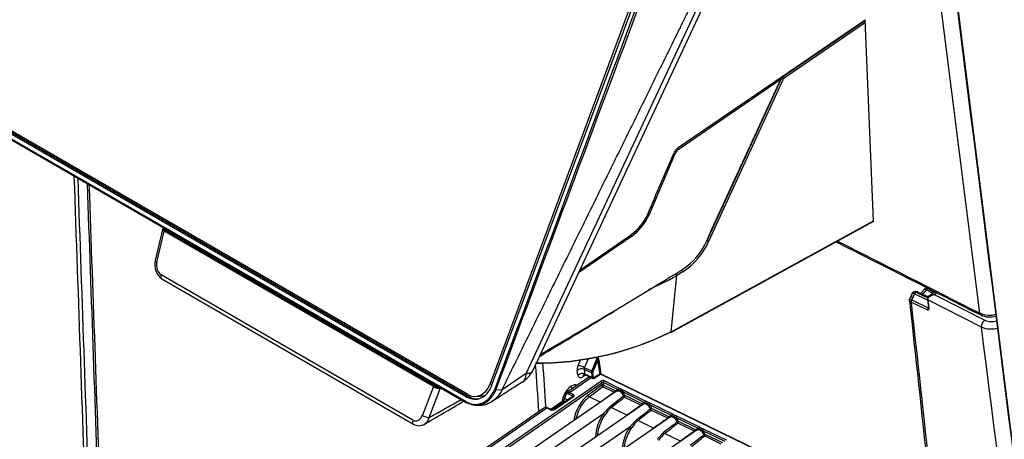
# Model space of a CAD drawing. Header units: millimetres. Extents: x 0 to 592, y 0 to 418.
# Tile 33 of 44: x 434 to 473, y 155 to 171. Entities that reach past the tile are written whole.
import ezdxf

# ---------------------------------------------------------------- set-up
doc = ezdxf.new("R2010")
doc.units = ezdxf.units.MM
doc.layers.add('140.967_BW4NEO_C', color=7, linetype='Continuous')
doc.layers.add('Standard', color=7, linetype='Continuous')

# ---------------------------------------------------------------- blocks, each defined once
blk = doc.blocks.new('SE3')
at = {"layer": '140.967_BW4NEO_C', "color": 7, "linetype": 'Continuous'}
for p, q in [((463.576, 186.081), (452.789, 157.056)), ((452.866, 157.003), (463.653, 186.028)), ((470.055, 181.775), (476.059, 133.943)), ((451.862, 156.374), (414.593, 177.89)), ((414.606, 178.085), (451.891, 156.559)), ((451.922, 156.661), (414.638, 178.187)), ((414.705, 178.096), (451.99, 156.569)), ((414.644, 177.832), (451.876, 156.336)), ((454.489, 157.596), (461.778, 173.162)), ((454.226, 157.496), (461.381, 172.773)), ((460.241, 166.421), (467.629, 171.478)), ((464.366, 169.221), (467.639, 171.462)), ((467.641, 171.363), (464.507, 169.218)), ((467.636, 171.479), (467.635, 171.478)), ((467.962, 163.516), (467.636, 171.476)), ((460.244, 166.35), (464.314, 169.135)), ((464.314, 169.135), (461.359, 162.709)), ((464.408, 169.151), (461.444, 162.706)), ((461.576, 163.193), (464.33, 169.182)), ((464.351, 169.234), (464.366, 169.221)), ((464.507, 169.218), (464.408, 169.151)), ((459.1, 163.796), (460.139, 166.218)), ((460.245, 166.35), (460.197, 166.381)), ((459.1, 163.796), (459.05, 163.823)), ((459.951, 159.118), (467.949, 163.499)), ((459.963, 159.142), (467.962, 163.523)), ((439.852, 163.189), (439.568, 161.953)), ((439.633, 161.898), (439.914, 163.123)), ((450.769, 156.903), (439.86, 163.201)), ((450.805, 156.907), (439.878, 163.216)), ((450.564, 156.974), (439.914, 163.123)), ((461.366, 162.737), (461.576, 163.193)), ((458.392, 162.911), (456.303, 161.469)), ((456.354, 161.579), (458.388, 162.982)), ((458.392, 162.911), (458.337, 162.947)), ((449.747, 155.647), (439.799, 161.39)), ((439.829, 161.228), (449.777, 155.484)), ((459.963, 159.142), (460.182, 161.359)), ((460.425, 161.509), (460.182, 161.359)), ((470.297, 160.649), (470.072, 160.798)), ((469.432, 160.531), (469.395, 160.458)), ((469.48, 160.638), (469.433, 160.532)), ((469.517, 160.499), (469.471, 160.408)), ((469.471, 160.408), (470.125, 160.089)), ((469.588, 160.641), (469.517, 160.499)), ((470.102, 160.39), (469.588, 160.641)), ((469.641, 160.701), (469.662, 160.712)), ((469.691, 160.682), (469.641, 160.701)), ((469.662, 160.712), (469.706, 160.69)), ((469.691, 160.682), (469.706, 160.69)), ((469.691, 160.682), (470.114, 160.476)), ((469.706, 160.69), (470.119, 160.486)), ((469.729, 160.703), (470.135, 160.52)), ((470.099, 160.416), (470.136, 160.081)), ((470.113, 160.399), (470.15, 160.064)), ((472.23, 159.329), (470.113, 160.399)), ((470.395, 160.719), (470.136, 160.534)), ((470.359, 160.611), (470.463, 160.685)), ((470.359, 160.611), (472.36, 159.601)), ((470.103, 159.99), (469.449, 160.309)), ((470.133, 160.064), (470.136, 160.07)), ((470.136, 160.068), (470.134, 160.063)), ((470.141, 160.083), (470.145, 160.1)), ((456.378, 158.043), (456.283, 157.814)), ((456.54, 157.717), (456.691, 158.083)), ((456.821, 157.581), (457.034, 158.097)), ((456.95, 158.137), (457.034, 158.097)), ((456.81, 157.512), (456.528, 157.649)), ((456.528, 157.649), (456.555, 157.47)), ((456.821, 157.581), (456.54, 157.717)), ((457.055, 158.005), (456.872, 157.561)), ((457.055, 158.005), (457.139, 157.462)), ((457.196, 157.459), (457.111, 158.013)), ((454.226, 157.496), (453.276, 156.847)), ((456.731, 157.362), (455.814, 156.73)), ((455.948, 156.743), (456.799, 157.329)), ((456.278, 157.431), (456.25, 157.61)), ((456.586, 157.432), (456.469, 157.356)), ((456.838, 157.333), (456.555, 157.47)), ((456.576, 157.437), (456.865, 157.297)), ((456.81, 157.512), (456.838, 157.333)), ((456.893, 157.341), (456.866, 157.52)), ((456.923, 157.308), (457.13, 157.443)), ((457.139, 157.462), (456.931, 157.326)), ((470.39, 151.067), (457.196, 157.459)), ((457.204, 157.446), (470.391, 151.058)), ((446.253, 149.672), (457.18, 157.19)), ((446.299, 149.603), (457.226, 157.121)), ((450.564, 156.974), (450.127, 155.839)), ((450.394, 155.753), (450.847, 156.928)), ((452.889, 157.065), (452.789, 157.056)), ((456.077, 156.911), (455.952, 156.972)), ((456.67, 156.631), (457.219, 157.047)), ((456.718, 156.563), (457.254, 156.969)), ((457.219, 157.047), (457.226, 157.121)), ((457.219, 157.047), (457.22, 157.038)), ((457.711, 156.748), (457.254, 156.969)), ((457.283, 157.131), (457.275, 157.045)), ((457.275, 157.045), (457.275, 157.042)), ((457.275, 157.042), (457.764, 156.806)), ((457.867, 156.848), (457.283, 157.131)), ((457.321, 157.198), (457.905, 156.915)), ((457.819, 156.803), (446.898, 149.288)), ((451.891, 156.559), (451.99, 156.569)), ((452.248, 156.584), (452.42, 156.599)), ((453.034, 156.859), (453.276, 156.847)), ((456.069, 156.575), (455.361, 156.088)), ((456.103, 156.574), (455.395, 156.087)), ((455.766, 156.632), (455.75, 156.531)), ((455.771, 156.506), (455.786, 156.607)), ((455.771, 156.506), (455.885, 156.448)), ((456.052, 156.607), (455.91, 156.678)), ((455.948, 156.743), (456.091, 156.672)), ((456.052, 156.607), (456.045, 156.558)), ((457.155, 156.351), (456.718, 156.563)), ((457.495, 156.579), (457.496, 156.595)), ((457.514, 156.592), (457.515, 156.609)), ((457.555, 156.621), (457.552, 156.635)), ((457.764, 156.806), (457.756, 156.787)), ((458.924, 156.336), (458.045, 156.762)), ((458.083, 156.829), (458.962, 156.403)), ((458.769, 156.236), (458.108, 156.556)), ((458.127, 156.63), (458.126, 156.607)), ((458.127, 156.63), (458.822, 156.294)), ((454.968, 156.148), (445.42, 149.579)), ((445.533, 149.577), (455.052, 156.127)), ((458.877, 156.291), (447.956, 148.776)), ((452.224, 156.233), (452.359, 156.227)), ((455.197, 156.057), (455.052, 156.127)), ((455.223, 156.062), (455.077, 156.132)), ((455.673, 156.397), (455.201, 156.073)), ((455.227, 156.067), (455.707, 156.397)), ((455.766, 156.367), (455.707, 156.397)), ((457.289, 155.913), (457.545, 156.189)), ((458.212, 155.839), (457.589, 156.141)), ((458.813, 156.275), (458.822, 156.294)), ((459.981, 155.824), (459.102, 156.25)), ((459.14, 156.317), (460.019, 155.891)), ((459.184, 156.118), (459.183, 156.095)), ((459.184, 156.118), (459.879, 155.782)), ((447.358, 149.08), (457.289, 155.913)), ((459.934, 155.779), (449.013, 148.264)), ((455.227, 156.067), (455.272, 156.046)), ((459.826, 155.724), (459.165, 156.044)), ((459.871, 155.763), (459.879, 155.782)), ((461.039, 155.312), (460.159, 155.738)), ((460.198, 155.805), (461.077, 155.379)), ((448.415, 148.568), (458.346, 155.401)), ((458.346, 155.401), (458.602, 155.677)), ((459.27, 155.327), (458.646, 155.629)), ((460.884, 155.212), (460.223, 155.532)), ((460.242, 155.606), (460.241, 155.584)), ((460.242, 155.606), (460.937, 155.27)), ((460.992, 155.267), (450.071, 147.752)), ((459.403, 154.889), (459.659, 155.164)), ((460.327, 154.814), (459.703, 155.117)), ((460.928, 155.251), (460.937, 155.27)), ((462.096, 154.8), (461.217, 155.226)), ((461.255, 155.293), (462.134, 154.867)), ((461.941, 154.7), (461.28, 155.02)), ((461.299, 155.094), (461.298, 155.072)), ((461.299, 155.094), (461.994, 154.758))]:
    blk.add_line(p, q, dxfattribs=at)
for centre, radius, start, end in [((467.631, 171.475), 0.00465, 3.0691, 33.9256), ((464.434, 169.33), 0.181, 234.6536, 261.5451), ((460.524, 166.026), 0.486, 125.6715, 156.852), ((460.428, 166.094), 0.314, 125.7205, 156.7943), ((457.241, 164.566), 1.955, 305.9058, 336.7832), ((457.142, 164.636), 2.13, 305.9194, 336.7696), ((439.794, 163.294), 0.115, 305.5308, 317.1537), ((458.985, 163.787), 2.607, 303.5328, 335.5833), ((458.862, 163.874), 2.834, 303.4581, 335.6586), ((461.471, 162.885), 0.181, 234.6377, 261.5299), ((440.235, 161.784), 0.688, 165.7361, 233.9174), ((322.156, 386.785), 264.236, 300.87682, 301.5525), ((454.291, 171.837), 12.02, 293.4753, 299.3442), ((469.73, 161.023), 0.321, 315.337, 337.202), ((469.673, 161.07), 0.392, 334.1446, 335.1177), ((469.863, 160.921), 0.242, 329.6744, 345.8158), ((468.191, 157.8), 3.607, 53.2126, 58.0773), ((469.513, 160.398), 0.132, 153.305, 185.6898), ((469.626, 160.321), 0.178, 150.7342, 183.9013), ((469.629, 160.566), 0.168, 128.6733, 160.3695), ((469.63, 160.524), 0.206, 67.7715, 106.9366), ((469.75, 160.552), 0.185, 126.2486, 151.3039), ((469.688, 160.65), 0.0669, 52.7321, 113.3594), ((461.075, 141.78), 20.774, 64.1904, 65.4966), ((470.288, 160.436), 0.19, 180.3682, 186.2262), ((322.156, 386.785), 264.236, 300.13395, 300.87682), ((470.296, 159.998), 0.193, 152.1527, 182.6597), ((470.087, 160.075), 0.0491, 351.9747, 7.0071), ((470.07, 160.054), 0.08, 353.1941, 6.8291), ((245.992, 507.274), 406.764, 300.87936, 301.36872), ((472.539, 160.726), 0.931, 245.9878, 287.9279), ((472.56, 160.582), 0.856, 245.2176, 286.3673), ((472.623, 160.179), 0.635, 245.5962, 289.0583), ((472.602, 160.173), 0.922, 246.1593, 288.4317), ((454.623, 169.952), 12.057, 269.883, 296.0696), ((454.625, 170.062), 12.156, 269.8807, 296.0505), ((456.655, 157.662), 0.128, 154.513, 185.6619), ((453.43, 158.162), 1.201, 302.1892, 331.7934), ((456.945, 157.526), 0.136, 156.215, 185.6514), ((456.885, 157.363), 0.0668, 245.9387, 304.8159), ((457.17, 157.365), 0.0874, 67.2151, 116.8114), ((457.164, 157.392), 0.0738, 64.4449, 110.043), ((450.779, 156.97), 0.0679, 260.8833, 292.3552), ((580.799, -41.049), 235.247, 122.59532, 122.94645), ((453.042, 156.962), 0.103, 236.5391, 265.502), ((457.246, 156.975), 0.0761, 67.0895, 110.2636), ((457.353, 157.061), 0.135, 189.7914, 222.8519), ((457.261, 157.082), 0.0526, 66.3069, 132.8483), ((457.107, 157.051), 0.169, 330.9256, 357.0277), ((458.96, 158.868), 2.219, 241.6071, 246.7227), ((455.528, 156.57), 0.225, 309.8971, 350.0888), ((455.592, 156.538), 0.182, 309.1309, 349.8511), ((457.679, 156.829), 0.0876, 291.6178, 331.018), ((457.777, 156.436), 0.421, 50.5764, 77.7307), ((458.052, 156.602), 0.0259, 2.9571, 20.2379), ((458.193, 156.642), 0.121, 198.6087, 225.3704), ((457.967, 156.633), 0.16, 331.0499, 350.7191), ((245.992, 507.274), 406.764, 300.1297, 300.38941), ((322.156, 386.785), 264.236, 299.03317, 299.34652), ((457.818, 155.366), 1.187, 123.9504, 126.8918), ((458.396, 155.223), 1.223, 131.3351, 148.4861), ((458.736, 156.317), 0.0876, 291.6178, 331.0147), ((458.834, 155.924), 0.421, 50.5765, 77.7305), ((460.017, 158.356), 2.219, 241.6071, 246.7227), ((459.11, 156.09), 0.0259, 2.9574, 20.2417), ((459.25, 156.13), 0.121, 198.6107, 225.3708), ((459.025, 156.121), 0.16, 331.0498, 350.7179), ((455.287, 156.272), 0.219, 253.4264, 286.5446), ((458.875, 154.854), 1.187, 123.9504, 126.8918), ((459.794, 155.805), 0.0876, 291.6179, 331.0114), ((459.892, 155.412), 0.421, 50.5766, 77.7304), ((461.075, 157.844), 2.219, 241.6071, 246.7228), ((449.989, 155.852), 0.424, 240.0668, 300.9933), ((459.453, 154.711), 1.223, 131.3351, 148.4861), ((459.933, 154.342), 1.187, 123.9504, 126.8918), ((460.167, 155.578), 0.0259, 2.9577, 20.2455), ((460.308, 155.618), 0.121, 198.6128, 225.3712), ((460.082, 155.609), 0.16, 331.0497, 350.7166), ((460.949, 154.9), 0.421, 50.5767, 77.7302), ((462.132, 157.332), 2.219, 241.6071, 246.7228), ((460.51, 154.199), 1.223, 131.3351, 148.4861), ((460.851, 155.293), 0.0876, 291.618, 331.0081), ((461.225, 155.066), 0.0259, 2.958, 20.2493), ((461.365, 155.106), 0.121, 198.6149, 225.3716), ((461.14, 155.097), 0.16, 331.0496, 350.7153)]:
    blk.add_arc(centre, radius, start, end, dxfattribs=at)
for centre, major_axis, ratio, start_param, end_param in [((464.259, 169.174), (-0.0889, -0.0276), 0.642549, 2.017708, 3.572278), ((464.367, 169.18), (0.0385, 0.046), 0.536679, 1.014114, 1.447399), ((464.367, 169.18), (0.0339, -0.0495), 0.474306, 0.664975, 2.191032), ((440.043, 163.129), (0.191, -0.062), 0.283738, 2.921276, 4.066456), ((440.05, 163.16), (-0.207, -0.035), 0.6248, 5.350414, 5.58355), ((460.383, 161.539), (0.0315, -0.051), 0.518134, 0.688212, 2.338689), ((460.37, 161.652), (-0.0421, 0.0681), 0.518134, 2.471115, 3.829802), ((439.929, 161.401), (0.1, 0.173), 0.57735, 1.953023, 3.141593), ((460.14, 161.388), (0.0315, -0.051), 0.518134, 0.688211, 2.338689), ((470.095, 160.652), (0.137, -0.146), 0.524935, 2.230279, 3.143371), ((470.209, 160.818), (0.183, -0.08), 0.03423, 3.140734, 4.074359), ((469.527, 160.373), (-0.053, -0.108), 0.547684, 4.656468, 5.585631), ((470.138, 160.436), (0.04, 0.0002), 0.577644, 2.457908, 3.178652), ((470.138, 160.436), (0.04, 0.0002), 0.577644, 3.178652, 3.990793), ((470.139, 160.42), (0.0398, 0.0044), 0.652301, 3.150897, 3.926284), ((470.139, 160.42), (0.0398, 0.0044), 0.652301, 2.393472, 2.72782), ((470.207, 160.523), (-0.067, -0.145), 0.515612, -0.831017, -0.705416), ((470.238, 160.508), (-0.085, -0.181), 0.52005, -0.827635, -0.702067), ((470.106, 160.1), (-0.0357, 0.0181), 0.056019, -4.133405, -3.712674), ((470.176, 160.066), (0.0397, -0.0051), 0.75396, 3.037341, 4.096175), ((470.176, 160.085), (0.0398, 0.0044), 0.65229, 3.141596, 3.927171), ((472.291, 159.983), (0.09, 0.178), 0.538399, 2.459587, 3.153807), ((472.36, 159.437), (0.09, 0.179), 0.537512, 0.754148, 2.45895), ((459.922, 159.171), (-0.0288, 0.0526), 0.561987, 2.368988, 3.141582), ((459.922, 159.171), (-0.0288, 0.0526), 0.561987, 3.141582, 3.858151), ((457.012, 158.101), (0.0174, 0.036), 0.524834, 4.846935, 5.632334), ((457.05, 158.042), (0.0451, -0.084), 0.513482, 0.966341, 2.524606), ((456.444, 157.781), (-0.135, -0.268), 0.533867, 4.855898, 5.641296), ((456.401, 157.534), (0.198, 0.03), 0.677191, 0.776634, 2.329708), ((456.434, 157.738), (0.185, -0.076), 0.12075, 1.015471, 2.573736), ((457.085, 157.99), (0.0395, 0.0061), 0.677191, 0.776634, 2.329708), ((456.429, 157.354), (0.198, 0.03), 0.677191, 0.776634, 2.329708), ((456.472, 157.602), (0.135, 0.268), 0.533867, 2.499704, 3.88724), ((456.62, 157.28), (0.109, -0.167), 0.621246, 3.140007, 3.891153), ((456.835, 157.535), (-0.0395, -0.0061), 0.677191, 0.776634, 2.329708), ((456.842, 157.576), (-0.037, 0.0152), 0.12075, 1.015471, 2.573736), ((456.863, 157.356), (-0.0395, -0.0061), 0.677191, 0.776634, 2.329708), ((456.904, 157.554), (-0.0271, -0.0536), 0.533867, 4.855898, 5.641296), ((456.901, 157.341), (-0.0219, 0.0335), 0.621246, 3.141851, 3.891153), ((457.109, 157.477), (-0.0219, 0.0335), 0.621246, 3.141593, 3.891153), ((457.221, 157.482), (0.0174, 0.036), 0.524834, 2.490741, 3.141593), ((450.692, 156.98), (-0.191, 0.062), 0.284958, 0.927826, 2.07301), ((450.704, 157.009), (0.216, 0.032), 0.575764, -1.16636, -0.933221), ((452.172, 157.481), (-0.086, 1.009), 0.757575, 2.6562, 4.155822), ((452.172, 157.481), (-0.076, 0.897), 0.757575, 2.6562, 4.155822), ((457.254, 157.164), (-0.093, -0.0024), 0.499148, 3.907148, 5.631119), ((457.18, 157.141), (0.034, -0.0494), 0.625473, 0.772693, 2.308583), ((457.25, 157.03), (0.0399, 0.0025), 0.356393, 0.860081, 2.388748), ((457.321, 157.149), (-0.0261, -0.054), 0.524656, 3.886885, 5.300602), ((457.905, 156.866), (-0.0261, -0.054), 0.524656, 3.886885, 5.306032), ((452.91, 157.528), (-1.05, -0.849), 0.573278, 0.217037, 0.629794), ((452.861, 157.54), (-0.953, -0.77), 0.573357, 0.702493, 0.907349), ((455.809, 156.522), (0.0593, -0.0092), 0.456459, 3.141593, 4.078319), ((455.825, 156.623), (0.0593, -0.0092), 0.456459, 3.141593, 4.078319), ((455.825, 156.623), (0.0593, -0.0092), 0.456459, 2.524976, 3.141593), ((455.892, 156.552), (0.052, -0.132), 0.712222, 2.471041, 4.024115), ((455.948, 156.694), (-0.0268, -0.0537), 0.533745, 3.89309, 5.271674), ((456.091, 156.623), (-0.0268, -0.0537), 0.533745, 3.89309, 5.271674), ((456.103, 156.525), (0.034, -0.0494), 0.625473, 2.308583, 3.141593), ((456.011, 156.619), (-0.121, -0.002), 0.57707, 2.426485, 3.979828), ((456.729, 155.842), (0.4, 0.895), 0.544626, 0.780856, 2.042787), ((456.716, 156.61), (0.0362, -0.0478), 0.595358, 3.88649, 5.422428), ((455.816, 155.071), (3.807, 2.865), 0.049278, 1.012875, 1.174396), ((455.814, 155.119), (3.805, 2.818), 0.039824, -1.128247, -0.963204), ((455.816, 155.071), (3.807, 2.865), 0.049278, -1.12379, -0.962239), ((457.734, 156.788), (-0.0273, 0.0292), 0.416042, 3.46656, 4.296943), ((457.931, 156.569), (0.128, -0.264), 0.708237, 2.829149, 3.367509), ((457.739, 156.793), (-0.0278, 0.0287), 0.687797, 3.333078, 4.491316), ((458.083, 156.78), (-0.0261, -0.054), 0.524656, 3.886885, 5.306821), ((457.926, 156.572), (-0.128, 0.263), 0.708237, 4.591051, 5.129791), ((458.102, 156.618), (-0.0373, -0.0143), 0.086386, 3.932362, 5.412395), ((458.104, 156.609), (0.0398, 0.0039), 0.105275, 4.006345, 5.290737), ((455.052, 156.078), (-0.0259, -0.0541), 0.520468, 3.141593, 3.884115), ((455.395, 156.038), (0.034, -0.0494), 0.625473, 2.308583, 3.141593), ((455.707, 156.348), (0.034, -0.0494), 0.625473, 2.308314, 3.141593), ((457.153, 156.398), (-0.0351, 0.0487), 0.581916, -3.988461, -3.885867), ((457.587, 156.188), (-0.0372, 0.0471), 0.606555, 1.118718, 2.268426), ((456.873, 154.559), (3.807, 2.865), 0.049278, 1.012794, 1.174396), ((456.871, 154.607), (3.805, 2.818), 0.039824, -1.128247, -0.963124), ((458.791, 156.276), (-0.0273, 0.0292), 0.416004, 3.466393, 4.296939), ((458.989, 156.057), (0.128, -0.264), 0.708237, 2.829147, 3.367423), ((458.796, 156.281), (-0.0278, 0.0287), 0.68781, 3.332933, 4.491397), ((458.962, 156.354), (-0.0261, -0.054), 0.524656, 3.886885, 5.306029), ((459.14, 156.268), (-0.0261, -0.054), 0.524656, 3.886885, 5.306819), ((458.984, 156.06), (-0.128, 0.263), 0.708237, 4.591137, 5.129792), ((459.159, 156.106), (-0.0373, -0.0143), 0.086324, 3.932356, 5.412379), ((459.161, 156.097), (0.0398, 0.0039), 0.105362, 4.006379, 5.290696), ((450.257, 155.85), (0.187, -0.072), 0.352679, 4.085056, 5.663777), ((455.304, 156.133), (-0.14, -0.042), 0.55163, 0.547125, 2.100468), ((455.197, 156.008), (-0.0259, -0.0541), 0.520468, 3.141593, 3.884115), ((455.227, 156.018), (0.034, -0.0494), 0.625473, 2.308314, 2.842605), ((455.197, 156.008), (-0.0259, -0.0541), 0.520468, 3.098766, 3.141593), ((455.395, 156.038), (0.034, -0.0494), 0.625473, 3.141593, 3.827062), ((457.606, 155.418), (0.414, 0.888), 0.534822, 1.243268, 2.310239), ((457.335, 155.892), (-0.049, 0.0346), 0.271665, 0.589241, 2.14477), ((458.21, 155.886), (-0.0351, 0.0487), 0.581916, -3.988461, -3.885867), ((456.873, 154.559), (3.807, 2.865), 0.049278, -1.12379, -0.962159), ((457.93, 154.047), (3.807, 2.865), 0.049278, 1.012714, 1.174396), ((459.848, 155.764), (-0.0273, 0.0292), 0.415966, 3.466226, 4.296935), ((460.046, 155.545), (0.128, -0.264), 0.708237, 2.829145, 3.367338), ((459.854, 155.769), (-0.0278, 0.0287), 0.687824, 3.332789, 4.491477), ((460.019, 155.842), (-0.0261, -0.054), 0.524656, 3.886885, 5.306026), ((460.198, 155.756), (-0.0261, -0.054), 0.524656, 3.886885, 5.306817), ((460.041, 155.548), (-0.128, 0.263), 0.708237, 4.591224, 5.129794), ((449.877, 155.658), (0.1, 0.173), 0.57735, 1.953023, 3.147782), ((458.663, 154.906), (0.414, 0.888), 0.534822, 1.243268, 2.310239), ((458.392, 155.38), (-0.049, 0.0346), 0.271665, 0.589241, 2.14477), ((458.644, 155.676), (-0.0372, 0.0471), 0.606555, 1.118718, 2.268426), ((459.268, 155.374), (-0.0351, 0.0487), 0.581916, -3.988461, -3.885867), ((457.928, 154.095), (3.805, 2.818), 0.039824, -1.128247, -0.963044), ((457.93, 154.047), (3.807, 2.865), 0.049278, -1.12379, -0.962079), ((460.216, 155.594), (-0.0373, -0.0143), 0.086263, 3.932351, 5.412362), ((460.218, 155.585), (0.0398, 0.0039), 0.10545, 4.006414, 5.290656), ((461.104, 155.033), (0.128, -0.264), 0.708237, 2.829143, 3.367252), ((461.077, 155.33), (-0.0261, -0.054), 0.524656, 3.886885, 5.306024), ((459.701, 155.164), (-0.0372, 0.0471), 0.606555, 1.118718, 2.268426), ((458.987, 153.535), (3.807, 2.865), 0.049278, 1.012634, 1.174396), ((458.985, 153.583), (3.805, 2.818), 0.039824, -1.128247, -0.962964), ((458.987, 153.535), (3.807, 2.865), 0.049278, -1.12379, -0.961998), ((460.906, 155.252), (-0.0273, 0.0292), 0.415928, 3.46606, 4.296931), ((460.911, 155.257), (-0.0278, 0.0287), 0.687838, 3.332644, 4.491558), ((461.255, 155.244), (-0.0261, -0.054), 0.524656, 3.886885, 5.306816), ((461.098, 155.036), (-0.128, 0.263), 0.708237, 4.591311, 5.129795), ((461.274, 155.082), (-0.0373, -0.0143), 0.086202, 3.932346, 5.412345), ((461.276, 155.073), (0.0398, 0.0039), 0.105537, 4.006448, 5.290615)]:
    blk.add_ellipse(centre, major_axis=major_axis, ratio=ratio, start_param=start_param, end_param=end_param, dxfattribs=at)
for points in [[(464.066, 186.808), (460.361, 176.838), (456.691, 166.845), (452.985, 156.875)], [(464.188, 186.766), (460.483, 176.796), (456.739, 166.828), (453.034, 156.859)], [(472.16, 159.875), (471.177, 167.653), (470.193, 175.431), (469.21, 183.209)], [(470.026, 181.816), (472.015, 165.994), (474.02, 150.048), (476.042, 133.977)], [(459.038, 163.795), (459.384, 164.603), (459.731, 165.41), (460.077, 166.217)], [(436.879, 150.622), (436.708, 155.511), (436.537, 160.401), (436.366, 165.291)], [(436.501, 165.213), (436.669, 160.373), (436.838, 155.534), (437.006, 150.695)], [(436.874, 164.997), (437.034, 160.461), (437.194, 155.906), (437.355, 151.332)], [(436.946, 164.956), (437.108, 160.385), (437.271, 155.813), (437.433, 151.241)], [(466.536, 162.725), (468.411, 161.775), (470.286, 160.825), (472.16, 159.875)], [(466.487, 162.698), (468.388, 161.735), (470.292, 160.771), (472.199, 159.806)], [(439.633, 161.898), (439.611, 161.803), (439.618, 161.594), (439.728, 161.431), (439.799, 161.39)], [(469.382, 160.384), (469.856, 156.006), (470.349, 151.453), (470.858, 146.725)], [(469.662, 160.712), (469.643, 160.72), (469.624, 160.725), (469.604, 160.726)], [(469.449, 160.309), (469.945, 155.754), (470.439, 151.197), (470.932, 146.639)], [(470.141, 160.083), (470.132, 160.055), (470.111, 160.02), (470.103, 159.99)], [(470.15, 160.045), (470.146, 160.015), (470.124, 160.001), (470.103, 159.99)], [(475.378, 134.452), (474.328, 142.744), (473.279, 151.036), (472.23, 159.329)], [(454.733, 155.987), (454.69, 156.606), (454.647, 157.224), (454.605, 157.843)], [(454.879, 157.926), (454.919, 157.333), (454.96, 156.74), (455.001, 156.147)], [(456.838, 157.333), (456.843, 157.3), (456.871, 157.289), (456.901, 157.309)], [(456.052, 156.607), (456.076, 156.595), (456.078, 156.568), (456.057, 156.549)], [(451.862, 156.374), (451.977, 156.307), (452.103, 156.272), (452.227, 156.271)], [(449.747, 155.647), (449.818, 155.606), (449.98, 155.611), (450.093, 155.752), (450.127, 155.839)]]:
    blk.add_open_spline(points, degree=3, dxfattribs=at)
for points, degree, knots in [([(453.276, 156.847), (456.743, 163.895), (460.211, 170.943), (461.945, 174.467), (463.678, 177.991), (464.545, 179.753), (465.412, 181.515), (465.426, 181.543), (465.439, 181.57), (465.449, 181.591), (465.466, 181.625), (465.497, 181.687), (465.522, 181.735), (465.579, 181.841), (465.645, 181.951), (465.777, 182.168), (465.934, 182.368), (466.095, 182.575), (466.279, 182.762), (466.461, 182.947), (466.661, 183.108), (466.862, 183.27), (467.073, 183.4), (467.28, 183.527), (467.5, 183.626), (467.56, 183.653), (467.674, 183.7), (467.759, 183.736), (467.848, 183.773), (468.043, 183.856), (468.108, 183.883), (468.239, 183.938), (468.369, 183.993)], 2, [0, 0, 0, 0.5, 0.5, 0.75, 0.75, 0.875, 0.875, 0.876953, 0.876953, 0.878906, 0.878906, 0.882812, 0.882812, 0.890625, 0.890625, 0.90625, 0.90625, 0.921875, 0.921875, 0.9375, 0.9375, 0.953125, 0.953125, 0.96875, 0.96875, 0.975, 0.975, 0.98125, 0.98125, 0.990625, 0.990625, 1, 1, 1]), ([(467.962, 163.516), (467.962, 163.513), (467.962, 163.508), (467.96, 163.502), (467.956, 163.497), (467.95, 163.492), (467.939, 163.49), (467.928, 163.494), (467.922, 163.496)], 3, [0, 0, 0, 0, 0.12363, 0.245266, 0.369591, 0.501, 0.754525, 1, 1, 1, 1]), ([(461.354, 162.745), (461.36, 162.74), (461.366, 162.735), (461.374, 162.726), (461.377, 162.722), (461.378, 162.715), (461.376, 162.712), (461.37, 162.709), (461.365, 162.709), (461.359, 162.709)], 3, [0, 0, 0, 0, 0.25, 0.25, 0.5, 0.5, 0.75, 0.75, 1, 1, 1, 1]), ([(439.568, 161.953), (439.568, 161.951), (439.568, 161.95), (439.57, 161.94), (439.576, 161.932), (439.598, 161.915), (439.614, 161.906), (439.633, 161.898)], 3, [0.4308138, 0.4308138, 0.4308138, 0.4308138, 0.5, 0.5, 0.75, 0.75, 1, 1, 1, 1]), ([(469.958, 160.798), (469.919, 160.761), (469.878, 160.721), (469.825, 160.664), (469.813, 160.648), (469.81, 160.642), (469.811, 160.64)], 3, [0, 0, 0, 0, 0.4109588, 0.5705378, 0.6708161, 0.7608092, 0.7608092, 0.7608092, 0.7608092]), ([(470.072, 160.798), (470.063, 160.79), (470.055, 160.782), (470.047, 160.775), (470.006, 160.736), (469.965, 160.698), (469.924, 160.659), (469.914, 160.65), (469.904, 160.642), (469.888, 160.632), (469.883, 160.63), (469.877, 160.627)], 3, [0, 0, 0, 0, 0.0928881, 0.0928881, 0.0928881, 0.546444, 0.546444, 0.546444, 0.659833, 0.659833, 0.7223472, 0.7223472, 0.7223472, 0.7223472]), ([(469.449, 160.309), (469.444, 160.312), (469.434, 160.317), (469.421, 160.326), (469.409, 160.336), (469.398, 160.347), (469.39, 160.358), (469.384, 160.371), (469.381, 160.385), (469.381, 160.403), (469.387, 160.417), (469.391, 160.424), (469.392, 160.425)], 3, [0.0000714, 0.0000714, 0.0000714, 0.0000714, 0.0652492, 0.1330486, 0.2031818, 0.2753613, 0.3492334, 0.424388, 0.5003734, 0.6129622, 0.7503782, 0.7597198, 0.7597198, 0.7597198, 0.7597198]), ([(469.471, 160.408), (469.43, 160.428), (469.404, 160.444), (469.395, 160.455), (469.394, 160.456), (469.395, 160.458)], 3, [0, 0, 0, 0, 0.5, 0.5, 0.6316001, 0.6316001, 0.6316001, 0.6316001]), ([(469.455, 160.513), (469.445, 160.519), (469.437, 160.525), (469.431, 160.531), (469.432, 160.533), (469.444, 160.53), (469.455, 160.526), (469.483, 160.514), (469.5, 160.507), (469.517, 160.499)], 3, [0, 0, 0, 0, 0.25, 0.25, 0.5, 0.5, 0.75, 0.75, 1, 1, 1, 1]), ([(469.588, 160.641), (469.57, 160.648), (469.552, 160.654), (469.519, 160.657), (469.504, 160.655), (469.481, 160.642), (469.474, 160.631), (469.467, 160.606), (469.468, 160.59), (469.472, 160.575)], 3, [0, 0, 0, 0, 0.25, 0.25, 0.5, 0.5, 0.75, 0.75, 1, 1, 1, 1]), ([(469.557, 160.712), (469.548, 160.71), (469.54, 160.707), (469.518, 160.694), (469.507, 160.68), (469.499, 160.664)], 3, [0.3749614, 0.3749614, 0.3749614, 0.3749614, 0.5, 0.5, 0.75, 0.75, 0.75, 0.75]), ([(469.604, 160.726), (469.585, 160.726), (469.566, 160.721), (469.534, 160.702), (469.521, 160.687), (469.512, 160.67)], 3, [0.25, 0.25, 0.25, 0.25, 0.5, 0.5, 0.75, 0.75, 0.75, 0.75]), ([(469.641, 160.701), (469.623, 160.709), (469.603, 160.714), (469.575, 160.715), (469.566, 160.714), (469.557, 160.712)], 3, [0.0000282, 0.0000282, 0.0000282, 0.0000282, 0.25, 0.25, 0.3749614, 0.3749614, 0.3749614, 0.3749614]), ([(470.107, 160.451), (470.107, 160.455), (470.107, 160.465), (470.111, 160.479), (470.116, 160.494), (470.123, 160.508), (470.132, 160.522), (470.144, 160.536), (470.157, 160.549), (470.173, 160.561), (470.193, 160.573), (470.22, 160.587), (470.257, 160.599), (470.305, 160.609), (470.34, 160.61), (470.359, 160.611)], 3, [0, 0, 0, 0, 0.049083, 0.099303, 0.150902, 0.2041, 0.259099, 0.316083, 0.375215, 0.436644, 0.500499, 0.589388, 0.702186, 0.839035, 1, 1, 1, 1]), ([(470.112, 160.419), (470.112, 160.445), (470.131, 160.497), (470.218, 160.577), (470.303, 160.604), (470.359, 160.611)], 3, [0, 0, 0, 0, 0.25, 0.5, 1, 1, 1, 1]), ([(457.034, 158.097), (457.035, 158.096), (457.038, 158.094), (457.041, 158.09), (457.045, 158.085), (457.048, 158.079), (457.05, 158.072), (457.054, 158.057), (457.058, 158.035), (457.056, 158.016), (457.055, 158.005)], 3, [0, 0, 0, 0, 0.049968, 0.103079, 0.162049, 0.22816, 0.301744, 0.382574, 0.669403, 1, 1, 1, 1]), ([(454.07, 157.146), (454.077, 157.151), (454.114, 157.176), (454.152, 157.219), (454.183, 157.274), (454.198, 157.309), (454.21, 157.348), (454.219, 157.392), (454.226, 157.441), (454.226, 157.477), (454.226, 157.496)], 3, [0.5911415, 0.5911415, 0.5911415, 0.5911415, 0.6210685, 0.7498636, 0.7873928, 0.8265217, 0.8672896, 0.9097389, 0.953941, 1, 1, 1, 1]), ([(454.226, 157.496), (454.236, 157.496), (454.256, 157.495), (454.284, 157.496), (454.311, 157.499), (454.336, 157.502), (454.359, 157.507), (454.381, 157.512), (454.402, 157.52), (454.42, 157.528), (454.456, 157.548), (454.477, 157.571), (454.488, 157.594), (454.488, 157.595)], 3, [0, 0, 0, 0, 0.0274788, 0.055051, 0.0827168, 0.1104766, 0.1383307, 0.1662795, 0.1943232, 0.2224622, 0.2506967, 0.3726202, 0.3765321, 0.3765321, 0.3765321, 0.3765321]), ([(456.511, 157.447), (456.513, 157.448), (456.516, 157.449), (456.54, 157.45), (456.56, 157.443), (456.576, 157.437)], 3, [0, 0, 0, 0, 0.27436, 0.531996, 1, 1, 1, 1]), ([(456.555, 157.47), (456.556, 157.467), (456.557, 157.46), (456.561, 157.451), (456.567, 157.443), (456.574, 157.437), (456.584, 157.434), (456.595, 157.434), (456.608, 157.437), (456.617, 157.441), (456.621, 157.444)], 3, [0, 0, 0, 0, 0.103242, 0.212692, 0.328356, 0.450239, 0.578343, 0.71267, 0.853222, 1, 1, 1, 1]), ([(456.931, 157.326), (456.93, 157.325), (456.925, 157.322), (456.916, 157.319), (456.906, 157.32), (456.898, 157.326), (456.894, 157.334), (456.893, 157.339), (456.893, 157.341)], 3, [0, 0, 0, 0, 0.099743, 0.25048, 0.500023, 0.749553, 0.900529, 1, 1, 1, 1]), ([(452.227, 156.271), (452.325, 156.27), (452.641, 156.334), (452.891, 156.621), (452.985, 156.875)], 3, [0.28, 0.28, 0.28, 0.28, 0.5, 1, 1, 1, 1]), ([(456.226, 157.024), (456.215, 157.03), (456.203, 157.034), (456.154, 157.044), (456.112, 157.039), (456.025, 157.005), (455.98, 156.976), (455.892, 156.898), (455.849, 156.85), (455.774, 156.74), (455.741, 156.679), (455.689, 156.554), (455.671, 156.49), (455.659, 156.416), (455.657, 156.403), (455.656, 156.391)], 3, [0.2631525, 0.2631525, 0.2631525, 0.2631525, 0.3055559, 0.3055559, 0.4305559, 0.4305559, 0.5555559, 0.5555559, 0.6805559, 0.6805559, 0.8055559, 0.8055559, 0.9305559, 0.9305559, 0.9575249, 0.9575249, 0.9575249, 0.9575249]), ([(453.034, 156.859), (453.029, 156.845), (453.018, 156.817), (453, 156.776), (452.981, 156.736), (452.96, 156.696), (452.939, 156.658), (452.915, 156.621), (452.891, 156.586), (452.865, 156.551), (452.838, 156.518), (452.81, 156.486), (452.781, 156.456), (452.75, 156.428), (452.718, 156.401), (452.686, 156.376), (452.652, 156.352), (452.617, 156.331), (452.582, 156.311), (452.542, 156.292), (452.498, 156.274), (452.447, 156.258), (452.394, 156.245), (452.337, 156.236), (452.281, 156.232), (452.243, 156.232), (452.225, 156.233)], 3, [0, 0, 0, 0, 0.026594, 0.0533111, 0.0801525, 0.1071195, 0.1342132, 0.1614347, 0.1887853, 0.216266, 0.2438779, 0.2716222, 0.2994998, 0.3275119, 0.3556596, 0.3839437, 0.4123654, 0.4409257, 0.4696255, 0.4984658, 0.5349076, 0.5731752, 0.6132707, 0.6551956, 0.6989516, 0.7384843, 0.7384843, 0.7384843, 0.7384843]), ([(453.276, 156.847), (453.211, 156.716), (453.128, 156.599), (452.981, 156.456), (452.929, 156.413), (452.82, 156.34), (452.763, 156.31), (452.675, 156.275), (452.646, 156.265), (452.586, 156.248), (452.556, 156.241), (452.47, 156.227), (452.414, 156.224), (452.359, 156.227)], 3, [0, 0, 0, 0, 0.25, 0.25, 0.375, 0.375, 0.5, 0.5, 0.5625, 0.5625, 0.625, 0.625, 0.7398352, 0.7398352, 0.7398352, 0.7398352]), ([(455.779, 156.646), (455.78, 156.652), (455.781, 156.662), (455.785, 156.677), (455.79, 156.69), (455.795, 156.702), (455.801, 156.712), (455.808, 156.721), (455.815, 156.729), (455.822, 156.736), (455.829, 156.741), (455.834, 156.744), (455.837, 156.746)], 3, [0, 0, 0, 0, 0.0616346, 0.1207215, 0.1772613, 0.2312543, 0.2827012, 0.3316027, 0.3779596, 0.4217731, 0.4630443, 0.501775, 0.501775, 0.501775, 0.501775]), ([(455.837, 156.746), (455.845, 156.75), (455.862, 156.757), (455.89, 156.76), (455.919, 156.756), (455.938, 156.747), (455.948, 156.743)], 3, [0.501775, 0.501775, 0.501775, 0.501775, 0.6305014, 0.7563989, 0.8795394, 1, 1, 1, 1]), ([(456.21, 155.697), (456.235, 155.815), (456.348, 156.16), (456.569, 156.45), (456.718, 156.563)], 3, [0.6138347, 0.6138347, 0.6138347, 0.6138347, 0.75, 1, 1, 1, 1]), ([(457.759, 156.758), (457.757, 156.756), (457.753, 156.752), (457.743, 156.748), (457.729, 156.745), (457.718, 156.747), (457.711, 156.748)], 3, [0, 0, 0, 0, 0.156639, 0.377777, 0.662467, 1, 1, 1, 1]), ([(458.077, 156.611), (458.074, 156.618), (458.068, 156.632), (458.058, 156.653), (458.047, 156.673), (458.034, 156.691), (458.021, 156.709), (458.006, 156.726), (457.991, 156.741), (457.974, 156.754), (457.958, 156.766), (457.941, 156.776), (457.923, 156.785), (457.906, 156.791), (457.888, 156.796), (457.871, 156.799), (457.853, 156.799), (457.837, 156.798), (457.821, 156.795), (457.805, 156.79), (457.79, 156.782), (457.776, 156.773), (457.768, 156.766), (457.764, 156.762)], 3, [0, 0, 0, 0, 0.047894, 0.0957, 0.143428, 0.191086, 0.238684, 0.286232, 0.33374, 0.381217, 0.428673, 0.476117, 0.523559, 0.571009, 0.618476, 0.665971, 0.713502, 0.76108, 0.808714, 0.856413, 0.904188, 0.952047, 1, 1, 1, 1]), ([(451.862, 156.374), (451.859, 156.365), (451.858, 156.355), (451.864, 156.342), (451.87, 156.339), (451.876, 156.339)], 3, [0, 0, 0, 0, 0.5, 0.5, 1, 1, 1, 1]), ([(452.225, 156.233), (452.222, 156.233), (452.197, 156.234), (452.151, 156.239), (452.084, 156.253), (452.015, 156.273), (451.945, 156.301), (451.899, 156.327), (451.876, 156.339)], 3, [0.7384843, 0.7384843, 0.7384843, 0.7384843, 0.7445398, 0.7919614, 0.8412174, 0.8923087, 0.945236, 1, 1, 1, 1]), ([(455.052, 156.127), (455.047, 156.129), (455.037, 156.133), (455.024, 156.139), (455.012, 156.143), (455.001, 156.147), (454.991, 156.149), (454.982, 156.151), (454.975, 156.151), (454.97, 156.15), (454.968, 156.148), (454.967, 156.148)], 3, [0, 0, 0, 0, 0.0537367, 0.1084385, 0.164336, 0.2216459, 0.2805689, 0.34129, 0.4039781, 0.4687868, 0.5059595, 0.5059595, 0.5059595, 0.5059595]), ([(458.817, 156.246), (458.815, 156.244), (458.811, 156.24), (458.801, 156.236), (458.787, 156.233), (458.775, 156.235), (458.769, 156.236)], 3, [0, 0, 0, 0, 0.156639, 0.377777, 0.662466, 1, 1, 1, 1]), ([(459.134, 156.099), (459.131, 156.106), (459.126, 156.12), (459.116, 156.141), (459.104, 156.161), (459.092, 156.179), (459.078, 156.197), (459.063, 156.214), (459.048, 156.229), (459.032, 156.242), (459.015, 156.254), (458.998, 156.264), (458.981, 156.273), (458.963, 156.279), (458.945, 156.284), (458.928, 156.287), (458.911, 156.288), (458.894, 156.286), (458.878, 156.283), (458.862, 156.278), (458.848, 156.27), (458.834, 156.261), (458.826, 156.254), (458.821, 156.25)], 3, [0, 0, 0, 0, 0.047894, 0.0957, 0.143428, 0.191086, 0.238684, 0.286232, 0.33374, 0.381217, 0.428673, 0.476117, 0.523559, 0.571009, 0.618476, 0.665971, 0.713502, 0.76108, 0.808714, 0.856413, 0.904188, 0.952047, 1, 1, 1, 1]), ([(450.394, 155.753), (450.391, 155.744), (450.385, 155.723), (450.374, 155.694), (450.362, 155.666), (450.348, 155.638), (450.332, 155.612), (450.309, 155.579), (450.279, 155.542), (450.242, 155.511), (450.218, 155.494), (450.208, 155.488)], 3, [0, 0, 0, 0, 0.0396672, 0.0802322, 0.1216581, 0.1639003, 0.2069066, 0.2506173, 0.3332818, 0.4163869, 0.4730314, 0.4730314, 0.4730314, 0.4730314]), ([(457.061, 155.042), (457.064, 155.133), (457.107, 155.414), (457.244, 155.706), (457.354, 155.862)], 3, [0.6138215, 0.6138215, 0.6138215, 0.6138215, 0.75, 1, 1, 1, 1]), ([(459.874, 155.734), (459.872, 155.732), (459.868, 155.728), (459.858, 155.724), (459.844, 155.721), (459.833, 155.723), (459.826, 155.724)], 3, [0, 0, 0, 0, 0.156639, 0.377776, 0.662465, 1, 1, 1, 1]), ([(460.191, 155.587), (460.189, 155.594), (460.183, 155.608), (460.173, 155.629), (460.162, 155.649), (460.149, 155.667), (460.135, 155.685), (460.121, 155.702), (460.105, 155.717), (460.089, 155.73), (460.073, 155.742), (460.055, 155.752), (460.038, 155.761), (460.02, 155.767), (460.003, 155.772), (459.985, 155.775), (459.968, 155.776), (459.952, 155.774), (459.935, 155.771), (459.92, 155.766), (459.905, 155.759), (459.891, 155.75), (459.883, 155.742), (459.879, 155.738)], 3, [0, 0, 0, 0, 0.047894, 0.0957, 0.143428, 0.191086, 0.238684, 0.286232, 0.33374, 0.381217, 0.428673, 0.476117, 0.523559, 0.571009, 0.618476, 0.665971, 0.713502, 0.76108, 0.808714, 0.856413, 0.904188, 0.952047, 1, 1, 1, 1]), ([(458.118, 154.529), (458.121, 154.621), (458.164, 154.902), (458.301, 155.194), (458.411, 155.35)], 3, [0.6138215, 0.6138215, 0.6138215, 0.6138215, 0.75, 1, 1, 1, 1]), ([(460.931, 155.222), (460.93, 155.22), (460.925, 155.216), (460.916, 155.212), (460.902, 155.209), (460.89, 155.211), (460.884, 155.212)], 3, [0, 0, 0, 0, 0.156638, 0.377776, 0.662464, 1, 1, 1, 1]), ([(461.249, 155.075), (461.246, 155.082), (461.241, 155.096), (461.23, 155.117), (461.219, 155.137), (461.207, 155.155), (461.193, 155.173), (461.178, 155.19), (461.163, 155.205), (461.147, 155.218), (461.13, 155.23), (461.113, 155.24), (461.095, 155.249), (461.078, 155.255), (461.06, 155.26), (461.043, 155.263), (461.026, 155.264), (461.009, 155.262), (460.993, 155.259), (460.977, 155.254), (460.963, 155.247), (460.949, 155.238), (460.94, 155.23), (460.936, 155.226)], 3, [0, 0, 0, 0, 0.047894, 0.0957, 0.143428, 0.191086, 0.238684, 0.286232, 0.33374, 0.381217, 0.428672, 0.476117, 0.523559, 0.571009, 0.618476, 0.665971, 0.713502, 0.76108, 0.808714, 0.856413, 0.904188, 0.952047, 1, 1, 1, 1])]:
    blk.add_open_spline(points, degree=degree, knots=knots, dxfattribs=at)

msp = doc.modelspace()

# ---------------------------------------------------------------- block references
at = {"layer": 'Standard'}
msp.add_blockref('SE3', (0, 0), dxfattribs=at)

doc.saveas('drawing.dxf')
